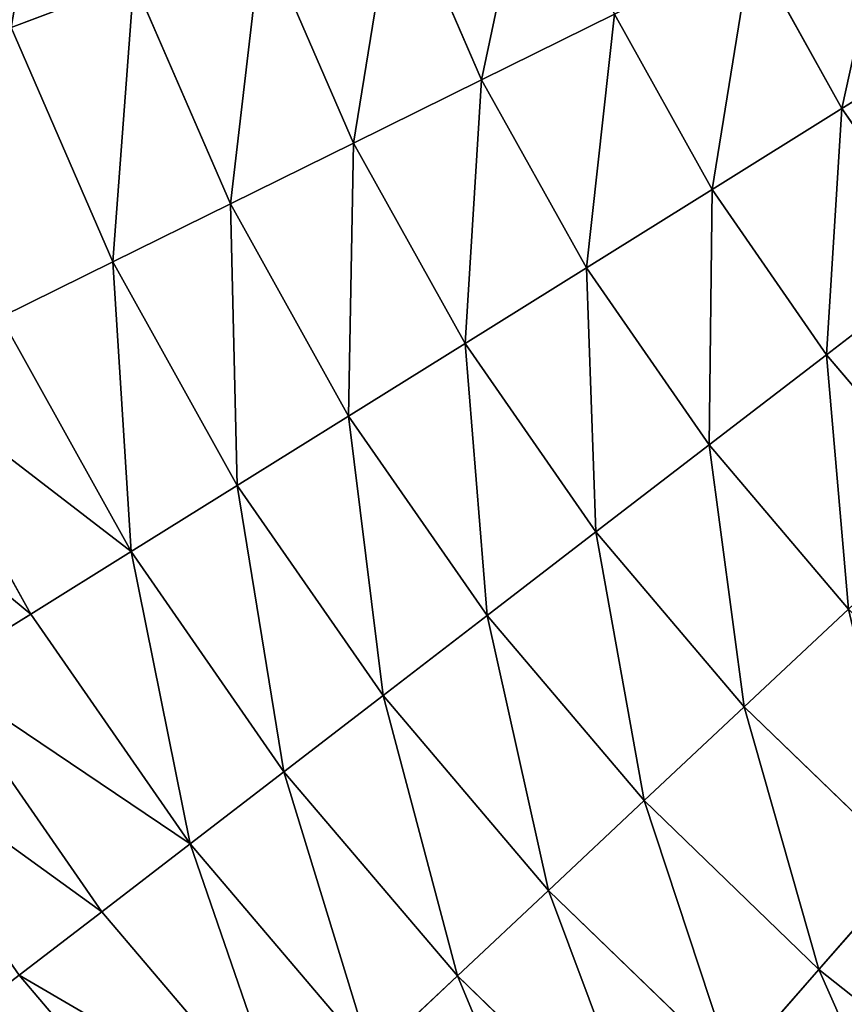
# Model space of a CAD drawing. Extents: x 5 to 635, y -14 to 121.
# Tile 14 of 256: x 22 to 33, y 28 to 41. Entities that reach past the tile are written whole.
import ezdxf

# ---------------------------------------------------------------- set-up
doc = ezdxf.new("R2010")
doc.units = 0
doc.layers.get('0').update_dxf_attribs({"color": 13, "linetype": 'CONTINUOUS'})

# ---------------------------------------------------------------- blocks, each defined once
blk = doc.blocks.new('COMPONENT_4')
for p, q in [((22.13, 39.469, 9.779), (23.294, 36.79, 9.779)), ((22.13, 39.469, 90.1), (23.294, 36.79, 90.1)), ((20.318, 38.785, 11.289), (21.557, 35.932, 11.289)), ((20.318, 38.785, 88.59), (21.557, 35.932, 88.59)), ((26.956, 38.6, 7.053), (28.182, 36.398, 7.053)), ((26.956, 38.6, 92.826), (28.182, 36.398, 92.826)), ((18.577, 38.128, 12.892), (16.912, 37.5, 14.584)), ((18.577, 38.128, 86.987), (16.912, 37.5, 85.295)), ((18.577, 38.128, 12.892), (19.889, 35.108, 12.892)), ((18.577, 38.128, 86.987), (19.889, 35.108, 86.987)), ((25.095, 37.68, 8.366), (23.294, 36.79, 9.779)), ((23.294, 36.79, 90.1), (25.095, 37.68, 91.513)), ((25.095, 37.68, 8.366), (26.42, 35.301, 8.366)), ((25.095, 37.68, 91.513), (26.42, 35.301, 91.513)), ((29.996, 37.529, 5.844), (28.182, 36.398, 7.053)), ((28.182, 36.398, 92.826), (29.996, 37.529, 94.036)), ((16.912, 37.5, 14.584), (18.294, 34.319, 14.584)), ((16.912, 37.5, 85.295), (18.294, 34.319, 85.295)), ((23.294, 36.79, 9.779), (21.557, 35.932, 11.289)), ((21.557, 35.932, 88.59), (23.294, 36.79, 90.1)), ((23.294, 36.79, 9.779), (24.715, 34.238, 9.779)), ((23.294, 36.79, 90.1), (24.715, 34.238, 90.1)), ((28.182, 36.398, 7.053), (26.42, 35.301, 8.366)), ((26.42, 35.301, 91.513), (28.182, 36.398, 92.826)), ((28.182, 36.398, 7.053), (29.617, 34.327, 7.053)), ((28.182, 36.398, 92.826), (29.617, 34.327, 92.826)), ((21.557, 35.932, 11.289), (19.889, 35.108, 12.892)), ((19.889, 35.108, 86.987), (21.557, 35.932, 88.59)), ((21.557, 35.932, 11.289), (23.071, 33.214, 11.289)), ((21.557, 35.932, 88.59), (23.071, 33.214, 88.59)), ((26.42, 35.301, 8.366), (24.715, 34.238, 9.779)), ((24.715, 34.238, 90.1), (26.42, 35.301, 91.513)), ((26.42, 35.301, 8.366), (27.971, 33.062, 8.366)), ((26.42, 35.301, 91.513), (27.971, 33.062, 91.513)), ((19.889, 35.108, 12.892), (18.294, 34.319, 14.584)), ((18.294, 34.319, 85.295), (19.889, 35.108, 86.987)), ((19.889, 35.108, 12.892), (21.491, 32.23, 12.892)), ((19.889, 35.108, 86.987), (21.491, 32.23, 86.987)), ((18.294, 34.319, 14.584), (16.775, 33.569, 16.362)), ((16.775, 33.569, 83.518), (18.294, 34.319, 85.295)), ((18.294, 34.319, 14.584), (19.981, 31.289, 14.584)), ((18.294, 34.319, 85.295), (19.981, 31.289, 85.295)), ((29.617, 34.327, 7.053), (27.971, 33.062, 8.366)), ((29.617, 34.327, 92.826), (27.971, 33.062, 91.513)), ((24.715, 34.238, 9.779), (23.071, 33.214, 11.289)), ((23.071, 33.214, 88.59), (24.715, 34.238, 90.1)), ((24.715, 34.238, 9.779), (26.379, 31.838, 9.779)), ((24.715, 34.238, 90.1), (26.379, 31.838, 90.1)), ((16.775, 33.569, 16.362), (18.543, 30.394, 16.362)), ((16.775, 33.569, 83.518), (18.543, 30.394, 83.518)), ((23.071, 33.214, 11.289), (21.491, 32.23, 12.892)), ((21.491, 32.23, 86.987), (23.071, 33.214, 88.59)), ((23.071, 33.214, 11.289), (24.843, 30.658, 11.289)), ((23.071, 33.214, 88.59), (24.843, 30.658, 88.59)), ((27.971, 33.062, 8.366), (26.379, 31.838, 9.779)), ((27.971, 33.062, 91.513), (26.379, 31.838, 90.1)), ((27.971, 33.062, 8.366), (29.735, 30.987, 8.366)), ((27.971, 33.062, 91.513), (29.735, 30.987, 91.513)), ((15.336, 32.858, 18.22), (17.181, 29.545, 18.22)), ((15.336, 32.858, 81.659), (17.181, 29.545, 81.659)), ((21.491, 32.23, 12.892), (19.981, 31.289, 14.584)), ((19.981, 31.289, 85.295), (21.491, 32.23, 86.987)), ((21.491, 32.23, 12.892), (23.368, 29.524, 12.892)), ((21.491, 32.23, 86.987), (23.368, 29.524, 86.987)), ((26.379, 31.838, 9.779), (24.843, 30.658, 11.289)), ((26.379, 31.838, 90.1), (24.843, 30.658, 88.59)), ((26.379, 31.838, 9.779), (28.27, 29.613, 9.779)), ((26.379, 31.838, 90.1), (28.27, 29.613, 90.1)), ((19.981, 31.289, 14.584), (18.543, 30.394, 16.362)), ((18.543, 30.394, 83.518), (19.981, 31.289, 85.295)), ((19.981, 31.289, 14.584), (21.957, 28.439, 14.584)), ((19.981, 31.289, 85.295), (21.957, 28.439, 85.295)), ((24.843, 30.658, 11.289), (23.368, 29.524, 12.892)), ((24.843, 30.658, 88.59), (23.368, 29.524, 86.987)), ((24.843, 30.658, 11.289), (26.857, 28.287, 11.289)), ((24.843, 30.658, 88.59), (26.857, 28.287, 88.59)), ((18.543, 30.394, 16.362), (17.181, 29.545, 18.22)), ((17.181, 29.545, 81.659), (18.543, 30.394, 83.518)), ((18.543, 30.394, 16.362), (20.614, 27.407, 16.362)), ((18.543, 30.394, 83.518), (20.614, 27.407, 83.518)), ((17.181, 29.545, 18.22), (15.898, 28.746, 20.155)), ((15.898, 28.746, 79.725), (17.181, 29.545, 81.659)), ((17.181, 29.545, 18.22), (19.341, 26.429, 18.22)), ((17.181, 29.545, 81.659), (19.341, 26.429, 81.659)), ((23.368, 29.524, 12.892), (21.957, 28.439, 14.584)), ((23.368, 29.524, 86.987), (21.957, 28.439, 85.295)), ((23.368, 29.524, 12.892), (25.5, 27.015, 12.892)), ((23.368, 29.524, 86.987), (25.5, 27.015, 86.987)), ((28.27, 29.613, 9.779), (26.857, 28.287, 11.289)), ((26.857, 28.287, 88.59), (28.27, 29.613, 90.1)), ((15.898, 28.746, 20.155), (18.143, 25.508, 20.155)), ((15.898, 28.746, 79.725), (18.143, 25.508, 79.725)), ((21.957, 28.439, 14.584), (20.614, 27.407, 16.362)), ((21.957, 28.439, 85.295), (20.614, 27.407, 83.518)), ((21.957, 28.439, 14.584), (24.203, 25.797, 14.584)), ((21.957, 28.439, 85.295), (24.203, 25.797, 85.295)), ((26.857, 28.287, 11.289), (25.5, 27.015, 12.892)), ((25.5, 27.015, 86.987), (26.857, 28.287, 88.59)), ((26.857, 28.287, 11.289), (29.094, 26.126, 11.289)), ((26.857, 28.287, 88.59), (29.094, 26.126, 88.59)), ((20.614, 27.407, 16.362), (19.341, 26.429, 18.22)), ((20.614, 27.407, 83.518), (19.341, 26.429, 81.659)), ((20.614, 27.407, 16.362), (22.967, 24.638, 16.362)), ((20.614, 27.407, 83.518), (22.967, 24.638, 83.518)), ((25.5, 27.015, 12.892), (24.203, 25.797, 14.584)), ((24.203, 25.797, 85.295), (25.5, 27.015, 86.987)), ((25.5, 27.015, 12.892), (27.869, 24.726, 12.892)), ((25.5, 27.015, 86.987), (27.869, 24.726, 86.987)), ((19.341, 26.429, 18.22), (18.143, 25.508, 20.155)), ((19.341, 26.429, 81.659), (18.143, 25.508, 79.725)), ((19.341, 26.429, 18.22), (21.796, 23.54, 18.22)), ((19.341, 26.429, 81.659), (21.796, 23.54, 81.659)), ((29.094, 26.126, 11.289), (27.869, 24.726, 12.892)), ((27.869, 24.726, 86.987), (29.094, 26.126, 88.59)), ((24.203, 25.797, 14.584), (22.967, 24.638, 16.362)), ((22.967, 24.638, 83.518), (24.203, 25.797, 85.295)), ((24.203, 25.797, 14.584), (26.696, 23.387, 14.584)), ((24.203, 25.797, 85.295), (26.696, 23.387, 85.295)), ((18.143, 25.508, 20.155), (17.021, 24.646, 22.161)), ((18.143, 25.508, 79.725), (17.021, 24.646, 77.718)), ((18.143, 25.508, 20.155), (20.694, 22.505, 20.155)), ((18.143, 25.508, 79.725), (20.694, 22.505, 79.725)), ((27.869, 24.726, 12.892), (26.696, 23.387, 14.584)), ((26.696, 23.387, 85.295), (27.869, 24.726, 86.987)), ((27.869, 24.726, 12.892), (30.45, 22.681, 12.892)), ((27.869, 24.726, 86.987), (30.45, 22.681, 86.987)), ((17.021, 24.646, 22.161), (19.662, 21.537, 22.161)), ((17.021, 24.646, 77.718), (19.662, 21.537, 77.718)), ((22.967, 24.638, 16.362), (21.796, 23.54, 18.22)), ((21.796, 23.54, 81.659), (22.967, 24.638, 83.518)), ((22.967, 24.638, 16.362), (25.58, 22.113, 16.362)), ((22.967, 24.638, 83.518), (25.58, 22.113, 83.518))]:
    blk.add_line(p, q)
mesh = blk.add_polyface()
corners = [(17.567, 41.263, 12.892), (16.912, 37.5, 14.584), (15.848, 40.801, 14.584), (18.577, 38.128, 12.892)]
mesh.append_faces([[corners[k] for k in face] for face in [(0, 1, 2), (1, 0, 3)]], dxfattribs={"vtx0": -1})
mesh = blk.add_polyface()
corners = [(16.912, 37.5, 85.295), (17.567, 41.263, 86.987), (15.848, 40.801, 85.295), (18.577, 38.128, 86.987)]
mesh.append_faces([[corners[k] for k in face] for face in [(0, 1, 2), (1, 0, 3)]], dxfattribs={"vtx0": -1})
mesh = blk.add_polyface()
corners = [(24.01, 40.178, 8.366), (23.294, 36.79, 9.779), (22.13, 39.469, 9.779), (25.095, 37.68, 8.366)]
mesh.append_faces([[corners[k] for k in face] for face in [(0, 1, 2), (1, 0, 3)]], dxfattribs={"vtx0": -1})
mesh = blk.add_polyface()
corners = [(23.294, 36.79, 90.1), (24.01, 40.178, 91.513), (22.13, 39.469, 90.1), (25.095, 37.68, 91.513)]
mesh.append_faces([[corners[k] for k in face] for face in [(0, 1, 2), (1, 0, 3)]], dxfattribs={"vtx0": -1})
mesh = blk.add_polyface()
corners = [(28.872, 39.547, 5.844), (28.182, 36.398, 7.053), (26.956, 38.6, 7.053), (29.996, 37.529, 5.844)]
mesh.append_faces([[corners[k] for k in face] for face in [(0, 1, 2), (1, 0, 3)]], dxfattribs={"vtx0": -1})
mesh = blk.add_polyface()
corners = [(28.182, 36.398, 92.826), (28.872, 39.547, 94.036), (26.956, 38.6, 92.826), (29.996, 37.529, 94.036)]
mesh.append_faces([[corners[k] for k in face] for face in [(0, 1, 2), (1, 0, 3)]], dxfattribs={"vtx0": -1})
mesh = blk.add_polyface()
corners = [(22.13, 39.469, 9.779), (21.557, 35.932, 11.289), (20.318, 38.785, 11.289), (23.294, 36.79, 9.779)]
mesh.append_faces([[corners[k] for k in face] for face in [(0, 1, 2), (1, 0, 3)]], dxfattribs={"vtx0": -1})
mesh = blk.add_polyface()
corners = [(21.557, 35.932, 88.59), (22.13, 39.469, 90.1), (20.318, 38.785, 88.59), (23.294, 36.79, 90.1)]
mesh.append_faces([[corners[k] for k in face] for face in [(0, 1, 2), (1, 0, 3)]], dxfattribs={"vtx0": -1})
mesh = blk.add_polyface()
corners = [(20.318, 38.785, 11.289), (19.889, 35.108, 12.892), (18.577, 38.128, 12.892), (21.557, 35.932, 11.289)]
mesh.append_faces([[corners[k] for k in face] for face in [(0, 1, 2), (1, 0, 3)]], dxfattribs={"vtx0": -1})
mesh = blk.add_polyface()
corners = [(19.889, 35.108, 86.987), (20.318, 38.785, 88.59), (18.577, 38.128, 86.987), (21.557, 35.932, 88.59)]
mesh.append_faces([[corners[k] for k in face] for face in [(0, 1, 2), (1, 0, 3)]], dxfattribs={"vtx0": -1})
mesh = blk.add_polyface()
corners = [(26.956, 38.6, 7.053), (26.42, 35.301, 8.366), (25.095, 37.68, 8.366), (28.182, 36.398, 7.053)]
mesh.append_faces([[corners[k] for k in face] for face in [(0, 1, 2), (1, 0, 3)]], dxfattribs={"vtx0": -1})
mesh = blk.add_polyface()
corners = [(26.42, 35.301, 91.513), (26.956, 38.6, 92.826), (25.095, 37.68, 91.513), (28.182, 36.398, 92.826)]
mesh.append_faces([[corners[k] for k in face] for face in [(0, 1, 2), (1, 0, 3)]], dxfattribs={"vtx0": -1})
mesh = blk.add_polyface()
corners = [(18.577, 38.128, 12.892), (18.294, 34.319, 14.584), (16.912, 37.5, 14.584), (19.889, 35.108, 12.892)]
mesh.append_faces([[corners[k] for k in face] for face in [(0, 1, 2), (1, 0, 3)]], dxfattribs={"vtx0": -1})
mesh = blk.add_polyface()
corners = [(18.294, 34.319, 85.295), (18.577, 38.128, 86.987), (16.912, 37.5, 85.295), (19.889, 35.108, 86.987)]
mesh.append_faces([[corners[k] for k in face] for face in [(0, 1, 2), (1, 0, 3)]], dxfattribs={"vtx0": -1})
mesh = blk.add_polyface()
corners = [(25.095, 37.68, 8.366), (24.715, 34.238, 9.779), (23.294, 36.79, 9.779), (26.42, 35.301, 8.366)]
mesh.append_faces([[corners[k] for k in face] for face in [(0, 1, 2), (1, 0, 3)]], dxfattribs={"vtx0": -1})
mesh = blk.add_polyface()
corners = [(24.715, 34.238, 90.1), (25.095, 37.68, 91.513), (23.294, 36.79, 90.1), (26.42, 35.301, 91.513)]
mesh.append_faces([[corners[k] for k in face] for face in [(0, 1, 2), (1, 0, 3)]], dxfattribs={"vtx0": -1})
mesh = blk.add_polyface()
corners = [(29.996, 37.529, 5.844), (29.617, 34.327, 7.053), (28.182, 36.398, 7.053), (31.312, 35.63, 5.844)]
mesh.append_faces([[corners[k] for k in face] for face in [(0, 1, 2), (1, 0, 3)]], dxfattribs={"vtx0": -1})
mesh = blk.add_polyface()
corners = [(29.617, 34.327, 92.826), (29.996, 37.529, 94.036), (28.182, 36.398, 92.826), (31.312, 35.63, 94.036)]
mesh.append_faces([[corners[k] for k in face] for face in [(0, 1, 2), (1, 0, 3)]], dxfattribs={"vtx0": -1})
mesh = blk.add_polyface()
corners = [(16.912, 37.5, 14.584), (16.775, 33.569, 16.362), (15.327, 36.902, 16.362), (18.294, 34.319, 14.584)]
mesh.append_faces([[corners[k] for k in face] for face in [(0, 1, 2), (1, 0, 3)]], dxfattribs={"vtx0": -1})
mesh = blk.add_polyface()
corners = [(16.775, 33.569, 83.518), (16.912, 37.5, 85.295), (15.327, 36.902, 83.518), (18.294, 34.319, 85.295)]
mesh.append_faces([[corners[k] for k in face] for face in [(0, 1, 2), (1, 0, 3)]], dxfattribs={"vtx0": -1})
mesh = blk.add_polyface()
corners = [(23.294, 36.79, 9.779), (23.071, 33.214, 11.289), (21.557, 35.932, 11.289), (24.715, 34.238, 9.779)]
mesh.append_faces([[corners[k] for k in face] for face in [(0, 1, 2), (1, 0, 3)]], dxfattribs={"vtx0": -1})
mesh = blk.add_polyface()
corners = [(23.071, 33.214, 88.59), (23.294, 36.79, 90.1), (21.557, 35.932, 88.59), (24.715, 34.238, 90.1)]
mesh.append_faces([[corners[k] for k in face] for face in [(0, 1, 2), (1, 0, 3)]], dxfattribs={"vtx0": -1})
mesh = blk.add_polyface()
corners = [(28.182, 36.398, 7.053), (27.971, 33.062, 8.366), (26.42, 35.301, 8.366), (29.617, 34.327, 7.053)]
mesh.append_faces([[corners[k] for k in face] for face in [(0, 1, 2), (1, 0, 3)]], dxfattribs={"vtx0": -1})
mesh = blk.add_polyface()
corners = [(27.971, 33.062, 91.513), (28.182, 36.398, 92.826), (26.42, 35.301, 91.513), (29.617, 34.327, 92.826)]
mesh.append_faces([[corners[k] for k in face] for face in [(0, 1, 2), (1, 0, 3)]], dxfattribs={"vtx0": -1})
mesh = blk.add_polyface()
corners = [(21.557, 35.932, 11.289), (21.491, 32.23, 12.892), (19.889, 35.108, 12.892), (23.071, 33.214, 11.289)]
mesh.append_faces([[corners[k] for k in face] for face in [(0, 1, 2), (1, 0, 3)]], dxfattribs={"vtx0": -1})
mesh = blk.add_polyface()
corners = [(21.491, 32.23, 86.987), (21.557, 35.932, 88.59), (19.889, 35.108, 86.987), (23.071, 33.214, 88.59)]
mesh.append_faces([[corners[k] for k in face] for face in [(0, 1, 2), (1, 0, 3)]], dxfattribs={"vtx0": -1})
mesh = blk.add_polyface()
corners = [(26.42, 35.301, 8.366), (26.379, 31.838, 9.779), (24.715, 34.238, 9.779), (27.971, 33.062, 8.366)]
mesh.append_faces([[corners[k] for k in face] for face in [(0, 1, 2), (1, 0, 3)]], dxfattribs={"vtx0": -1})
mesh = blk.add_polyface()
corners = [(26.379, 31.838, 90.1), (26.42, 35.301, 91.513), (24.715, 34.238, 90.1), (27.971, 33.062, 91.513)]
mesh.append_faces([[corners[k] for k in face] for face in [(0, 1, 2), (1, 0, 3)]], dxfattribs={"vtx0": -1})
mesh = blk.add_polyface()
corners = [(19.889, 35.108, 12.892), (19.981, 31.289, 14.584), (18.294, 34.319, 14.584), (21.491, 32.23, 12.892)]
mesh.append_faces([[corners[k] for k in face] for face in [(0, 1, 2), (1, 0, 3)]], dxfattribs={"vtx0": -1})
mesh = blk.add_polyface()
corners = [(19.981, 31.289, 85.295), (19.889, 35.108, 86.987), (18.294, 34.319, 85.295), (21.491, 32.23, 86.987)]
mesh.append_faces([[corners[k] for k in face] for face in [(0, 1, 2), (1, 0, 3)]], dxfattribs={"vtx0": -1})
mesh = blk.add_polyface()
corners = [(18.294, 34.319, 14.584), (18.543, 30.394, 16.362), (16.775, 33.569, 16.362), (19.981, 31.289, 14.584)]
mesh.append_faces([[corners[k] for k in face] for face in [(0, 1, 2), (1, 0, 3)]], dxfattribs={"vtx0": -1})
mesh = blk.add_polyface()
corners = [(18.543, 30.394, 83.518), (18.294, 34.319, 85.295), (16.775, 33.569, 83.518), (19.981, 31.289, 85.295)]
mesh.append_faces([[corners[k] for k in face] for face in [(0, 1, 2), (1, 0, 3)]], dxfattribs={"vtx0": -1})
mesh = blk.add_polyface()
corners = [(29.617, 34.327, 7.053), (29.735, 30.987, 8.366), (27.971, 33.062, 8.366), (31.249, 32.407, 7.053)]
mesh.append_faces([[corners[k] for k in face] for face in [(0, 1, 2), (1, 0, 3)]], dxfattribs={"vtx0": -1})
mesh = blk.add_polyface()
corners = [(29.735, 30.987, 91.513), (29.617, 34.327, 92.826), (27.971, 33.062, 91.513), (31.249, 32.407, 92.826)]
mesh.append_faces([[corners[k] for k in face] for face in [(0, 1, 2), (1, 0, 3)]], dxfattribs={"vtx0": -1})
mesh = blk.add_polyface()
corners = [(24.715, 34.238, 9.779), (24.843, 30.658, 11.289), (23.071, 33.214, 11.289), (26.379, 31.838, 9.779)]
mesh.append_faces([[corners[k] for k in face] for face in [(0, 1, 2), (1, 0, 3)]], dxfattribs={"vtx0": -1})
mesh = blk.add_polyface()
corners = [(24.843, 30.658, 88.59), (24.715, 34.238, 90.1), (23.071, 33.214, 88.59), (26.379, 31.838, 90.1)]
mesh.append_faces([[corners[k] for k in face] for face in [(0, 1, 2), (1, 0, 3)]], dxfattribs={"vtx0": -1})
mesh = blk.add_polyface()
corners = [(15.336, 32.858, 18.22), (18.543, 30.394, 16.362), (17.181, 29.545, 18.22), (16.775, 33.569, 16.362)]
mesh.append_faces([[corners[k] for k in face] for face in [(0, 1, 2), (1, 0, 3)]], dxfattribs={"vtx0": -1})
mesh = blk.add_polyface()
corners = [(18.543, 30.394, 83.518), (15.336, 32.858, 81.659), (17.181, 29.545, 81.659), (16.775, 33.569, 83.518)]
mesh.append_faces([[corners[k] for k in face] for face in [(0, 1, 2), (1, 0, 3)]], dxfattribs={"vtx0": -1})
mesh = blk.add_polyface()
corners = [(23.071, 33.214, 11.289), (23.368, 29.524, 12.892), (21.491, 32.23, 12.892), (24.843, 30.658, 11.289)]
mesh.append_faces([[corners[k] for k in face] for face in [(0, 1, 2), (1, 0, 3)]], dxfattribs={"vtx0": -1})
mesh = blk.add_polyface()
corners = [(23.368, 29.524, 86.987), (23.071, 33.214, 88.59), (21.491, 32.23, 86.987), (24.843, 30.658, 88.59)]
mesh.append_faces([[corners[k] for k in face] for face in [(0, 1, 2), (1, 0, 3)]], dxfattribs={"vtx0": -1})
mesh = blk.add_polyface()
corners = [(27.971, 33.062, 8.366), (28.27, 29.613, 9.779), (26.379, 31.838, 9.779), (29.735, 30.987, 8.366)]
mesh.append_faces([[corners[k] for k in face] for face in [(0, 1, 2), (1, 0, 3)]], dxfattribs={"vtx0": -1})
mesh = blk.add_polyface()
corners = [(28.27, 29.613, 90.1), (27.971, 33.062, 91.513), (26.379, 31.838, 90.1), (29.735, 30.987, 91.513)]
mesh.append_faces([[corners[k] for k in face] for face in [(0, 1, 2), (1, 0, 3)]], dxfattribs={"vtx0": -1})
mesh = blk.add_polyface()
corners = [(13.981, 32.188, 20.155), (17.181, 29.545, 18.22), (15.898, 28.746, 20.155), (15.336, 32.858, 18.22)]
mesh.append_faces([[corners[k] for k in face] for face in [(0, 1, 2), (1, 0, 3)]], dxfattribs={"vtx0": -1})
mesh = blk.add_polyface()
corners = [(17.181, 29.545, 81.659), (13.981, 32.188, 79.725), (15.898, 28.746, 79.725), (15.336, 32.858, 81.659)]
mesh.append_faces([[corners[k] for k in face] for face in [(0, 1, 2), (1, 0, 3)]], dxfattribs={"vtx0": -1})
mesh = blk.add_polyface()
corners = [(21.491, 32.23, 12.892), (21.957, 28.439, 14.584), (19.981, 31.289, 14.584), (23.368, 29.524, 12.892)]
mesh.append_faces([[corners[k] for k in face] for face in [(0, 1, 2), (1, 0, 3)]], dxfattribs={"vtx0": -1})
mesh = blk.add_polyface()
corners = [(21.957, 28.439, 85.295), (21.491, 32.23, 86.987), (19.981, 31.289, 85.295), (23.368, 29.524, 86.987)]
mesh.append_faces([[corners[k] for k in face] for face in [(0, 1, 2), (1, 0, 3)]], dxfattribs={"vtx0": -1})
mesh = blk.add_polyface()
corners = [(26.379, 31.838, 9.779), (26.857, 28.287, 11.289), (24.843, 30.658, 11.289), (28.27, 29.613, 9.779)]
mesh.append_faces([[corners[k] for k in face] for face in [(0, 1, 2), (1, 0, 3)]], dxfattribs={"vtx0": -1})
mesh = blk.add_polyface()
corners = [(26.857, 28.287, 88.59), (26.379, 31.838, 90.1), (24.843, 30.658, 88.59), (28.27, 29.613, 90.1)]
mesh.append_faces([[corners[k] for k in face] for face in [(0, 1, 2), (1, 0, 3)]], dxfattribs={"vtx0": -1})
mesh = blk.add_polyface()
corners = [(19.981, 31.289, 14.584), (20.614, 27.407, 16.362), (18.543, 30.394, 16.362), (21.957, 28.439, 14.584)]
mesh.append_faces([[corners[k] for k in face] for face in [(0, 1, 2), (1, 0, 3)]], dxfattribs={"vtx0": -1})
mesh = blk.add_polyface()
corners = [(20.614, 27.407, 83.518), (19.981, 31.289, 85.295), (18.543, 30.394, 83.518), (21.957, 28.439, 85.295)]
mesh.append_faces([[corners[k] for k in face] for face in [(0, 1, 2), (1, 0, 3)]], dxfattribs={"vtx0": -1})
mesh = blk.add_polyface()
corners = [(24.843, 30.658, 11.289), (25.5, 27.015, 12.892), (23.368, 29.524, 12.892), (26.857, 28.287, 11.289)]
mesh.append_faces([[corners[k] for k in face] for face in [(0, 1, 2), (1, 0, 3)]], dxfattribs={"vtx0": -1})
mesh = blk.add_polyface()
corners = [(25.5, 27.015, 86.987), (24.843, 30.658, 88.59), (23.368, 29.524, 86.987), (26.857, 28.287, 88.59)]
mesh.append_faces([[corners[k] for k in face] for face in [(0, 1, 2), (1, 0, 3)]], dxfattribs={"vtx0": -1})
mesh = blk.add_polyface()
corners = [(18.543, 30.394, 16.362), (19.341, 26.429, 18.22), (17.181, 29.545, 18.22), (20.614, 27.407, 16.362)]
mesh.append_faces([[corners[k] for k in face] for face in [(0, 1, 2), (1, 0, 3)]], dxfattribs={"vtx0": -1})
mesh = blk.add_polyface()
corners = [(19.341, 26.429, 81.659), (18.543, 30.394, 83.518), (17.181, 29.545, 81.659), (20.614, 27.407, 83.518)]
mesh.append_faces([[corners[k] for k in face] for face in [(0, 1, 2), (1, 0, 3)]], dxfattribs={"vtx0": -1})
mesh = blk.add_polyface()
corners = [(15.898, 28.746, 20.155), (19.341, 26.429, 18.22), (18.143, 25.508, 20.155), (17.181, 29.545, 18.22)]
mesh.append_faces([[corners[k] for k in face] for face in [(0, 1, 2), (1, 0, 3)]], dxfattribs={"vtx0": -1})
mesh = blk.add_polyface()
corners = [(19.341, 26.429, 81.659), (15.898, 28.746, 79.725), (18.143, 25.508, 79.725), (17.181, 29.545, 81.659)]
mesh.append_faces([[corners[k] for k in face] for face in [(0, 1, 2), (1, 0, 3)]], dxfattribs={"vtx0": -1})
mesh = blk.add_polyface()
corners = [(23.368, 29.524, 12.892), (24.203, 25.797, 14.584), (21.957, 28.439, 14.584), (25.5, 27.015, 12.892)]
mesh.append_faces([[corners[k] for k in face] for face in [(0, 1, 2), (1, 0, 3)]], dxfattribs={"vtx0": -1})
mesh = blk.add_polyface()
corners = [(24.203, 25.797, 85.295), (23.368, 29.524, 86.987), (21.957, 28.439, 85.295), (25.5, 27.015, 86.987)]
mesh.append_faces([[corners[k] for k in face] for face in [(0, 1, 2), (1, 0, 3)]], dxfattribs={"vtx0": -1})
mesh = blk.add_polyface()
corners = [(28.27, 29.613, 9.779), (29.094, 26.126, 11.289), (26.857, 28.287, 11.289), (30.37, 27.583, 9.779)]
mesh.append_faces([[corners[k] for k in face] for face in [(0, 1, 2), (1, 0, 3)]], dxfattribs={"vtx0": -1})
mesh = blk.add_polyface()
corners = [(29.094, 26.126, 88.59), (28.27, 29.613, 90.1), (26.857, 28.287, 88.59), (30.37, 27.583, 90.1)]
mesh.append_faces([[corners[k] for k in face] for face in [(0, 1, 2), (1, 0, 3)]], dxfattribs={"vtx0": -1})
mesh = blk.add_polyface()
corners = [(14.697, 27.998, 22.161), (18.143, 25.508, 20.155), (17.021, 24.646, 22.161), (15.898, 28.746, 20.155)]
mesh.append_faces([[corners[k] for k in face] for face in [(0, 1, 2), (1, 0, 3)]], dxfattribs={"vtx0": -1})
mesh = blk.add_polyface()
corners = [(18.143, 25.508, 79.725), (14.697, 27.998, 77.718), (17.021, 24.646, 77.718), (15.898, 28.746, 79.725)]
mesh.append_faces([[corners[k] for k in face] for face in [(0, 1, 2), (1, 0, 3)]], dxfattribs={"vtx0": -1})
mesh = blk.add_polyface()
corners = [(21.957, 28.439, 14.584), (22.967, 24.638, 16.362), (20.614, 27.407, 16.362), (24.203, 25.797, 14.584)]
mesh.append_faces([[corners[k] for k in face] for face in [(0, 1, 2), (1, 0, 3)]], dxfattribs={"vtx0": -1})
mesh = blk.add_polyface()
corners = [(22.967, 24.638, 83.518), (21.957, 28.439, 85.295), (20.614, 27.407, 83.518), (24.203, 25.797, 85.295)]
mesh.append_faces([[corners[k] for k in face] for face in [(0, 1, 2), (1, 0, 3)]], dxfattribs={"vtx0": -1})
mesh = blk.add_polyface()
corners = [(26.857, 28.287, 11.289), (27.869, 24.726, 12.892), (25.5, 27.015, 12.892), (29.094, 26.126, 11.289)]
mesh.append_faces([[corners[k] for k in face] for face in [(0, 1, 2), (1, 0, 3)]], dxfattribs={"vtx0": -1})
mesh = blk.add_polyface()
corners = [(27.869, 24.726, 86.987), (26.857, 28.287, 88.59), (25.5, 27.015, 86.987), (29.094, 26.126, 88.59)]
mesh.append_faces([[corners[k] for k in face] for face in [(0, 1, 2), (1, 0, 3)]], dxfattribs={"vtx0": -1})
mesh = blk.add_polyface()
corners = [(20.614, 27.407, 16.362), (21.796, 23.54, 18.22), (19.341, 26.429, 18.22), (22.967, 24.638, 16.362)]
mesh.append_faces([[corners[k] for k in face] for face in [(0, 1, 2), (1, 0, 3)]], dxfattribs={"vtx0": -1})
mesh = blk.add_polyface()
corners = [(21.796, 23.54, 81.659), (20.614, 27.407, 83.518), (19.341, 26.429, 81.659), (22.967, 24.638, 83.518)]
mesh.append_faces([[corners[k] for k in face] for face in [(0, 1, 2), (1, 0, 3)]], dxfattribs={"vtx0": -1})
mesh = blk.add_polyface()
corners = [(25.5, 27.015, 12.892), (26.696, 23.387, 14.584), (24.203, 25.797, 14.584), (27.869, 24.726, 12.892)]
mesh.append_faces([[corners[k] for k in face] for face in [(0, 1, 2), (1, 0, 3)]], dxfattribs={"vtx0": -1})
mesh = blk.add_polyface()
corners = [(26.696, 23.387, 85.295), (25.5, 27.015, 86.987), (24.203, 25.797, 85.295), (27.869, 24.726, 86.987)]
mesh.append_faces([[corners[k] for k in face] for face in [(0, 1, 2), (1, 0, 3)]], dxfattribs={"vtx0": -1})
mesh = blk.add_polyface()
corners = [(19.341, 26.429, 18.22), (20.694, 22.505, 20.155), (18.143, 25.508, 20.155), (21.796, 23.54, 18.22)]
mesh.append_faces([[corners[k] for k in face] for face in [(0, 1, 2), (1, 0, 3)]], dxfattribs={"vtx0": -1})
mesh = blk.add_polyface()
corners = [(20.694, 22.505, 79.725), (19.341, 26.429, 81.659), (18.143, 25.508, 79.725), (21.796, 23.54, 81.659)]
mesh.append_faces([[corners[k] for k in face] for face in [(0, 1, 2), (1, 0, 3)]], dxfattribs={"vtx0": -1})
mesh = blk.add_polyface()
corners = [(29.094, 26.126, 11.289), (30.45, 22.681, 12.892), (27.869, 24.726, 12.892), (31.532, 24.194, 11.289)]
mesh.append_faces([[corners[k] for k in face] for face in [(0, 1, 2), (1, 0, 3)]], dxfattribs={"vtx0": -1})
mesh = blk.add_polyface()
corners = [(30.45, 22.681, 86.987), (29.094, 26.126, 88.59), (27.869, 24.726, 86.987), (31.532, 24.194, 88.59)]
mesh.append_faces([[corners[k] for k in face] for face in [(0, 1, 2), (1, 0, 3)]], dxfattribs={"vtx0": -1})
mesh = blk.add_polyface()
corners = [(24.203, 25.797, 14.584), (25.58, 22.113, 16.362), (22.967, 24.638, 16.362), (26.696, 23.387, 14.584)]
mesh.append_faces([[corners[k] for k in face] for face in [(0, 1, 2), (1, 0, 3)]], dxfattribs={"vtx0": -1})
mesh = blk.add_polyface()
corners = [(25.58, 22.113, 83.518), (24.203, 25.797, 85.295), (22.967, 24.638, 83.518), (26.696, 23.387, 85.295)]
mesh.append_faces([[corners[k] for k in face] for face in [(0, 1, 2), (1, 0, 3)]], dxfattribs={"vtx0": -1})
mesh = blk.add_polyface()
corners = [(17.021, 24.646, 22.161), (20.694, 22.505, 20.155), (19.662, 21.537, 22.161), (18.143, 25.508, 20.155)]
mesh.append_faces([[corners[k] for k in face] for face in [(0, 1, 2), (1, 0, 3)]], dxfattribs={"vtx0": -1})
mesh = blk.add_polyface()
corners = [(20.694, 22.505, 79.725), (17.021, 24.646, 77.718), (19.662, 21.537, 77.718), (18.143, 25.508, 79.725)]
mesh.append_faces([[corners[k] for k in face] for face in [(0, 1, 2), (1, 0, 3)]], dxfattribs={"vtx0": -1})
mesh = blk.add_polyface()
corners = [(27.869, 24.726, 12.892), (29.415, 21.234, 14.584), (26.696, 23.387, 14.584), (30.45, 22.681, 12.892)]
mesh.append_faces([[corners[k] for k in face] for face in [(0, 1, 2), (1, 0, 3)]], dxfattribs={"vtx0": -1})
mesh = blk.add_polyface()
corners = [(29.415, 21.234, 85.295), (27.869, 24.726, 86.987), (26.696, 23.387, 85.295), (30.45, 22.681, 86.987)]
mesh.append_faces([[corners[k] for k in face] for face in [(0, 1, 2), (1, 0, 3)]], dxfattribs={"vtx0": -1})
mesh = blk.add_polyface()
corners = [(15.979, 23.844, 24.235), (19.662, 21.537, 22.161), (18.703, 20.638, 24.235), (17.021, 24.646, 22.161)]
mesh.append_faces([[corners[k] for k in face] for face in [(0, 1, 2), (1, 0, 3)]], dxfattribs={"vtx0": -1})
mesh = blk.add_polyface()
corners = [(19.662, 21.537, 77.718), (15.979, 23.844, 75.645), (18.703, 20.638, 75.645), (17.021, 24.646, 77.718)]
mesh.append_faces([[corners[k] for k in face] for face in [(0, 1, 2), (1, 0, 3)]], dxfattribs={"vtx0": -1})
mesh = blk.add_polyface()
corners = [(22.967, 24.638, 16.362), (24.523, 20.905, 18.22), (21.796, 23.54, 18.22), (25.58, 22.113, 16.362)]
mesh.append_faces([[corners[k] for k in face] for face in [(0, 1, 2), (1, 0, 3)]], dxfattribs={"vtx0": -1})
mesh = blk.add_polyface()
corners = [(24.523, 20.905, 81.659), (22.967, 24.638, 83.518), (21.796, 23.54, 81.659), (25.58, 22.113, 83.518)]
mesh.append_faces([[corners[k] for k in face] for face in [(0, 1, 2), (1, 0, 3)]], dxfattribs={"vtx0": -1})
blk = doc.blocks.new('COMPONENT_5')
blk.add_blockref('COMPONENT_4', (0, 0))
blk = doc.blocks.new('GROUP_3')
blk.add_blockref('COMPONENT_5', (0, 1.542))

msp = doc.modelspace()

# ---------------------------------------------------------------- block references
msp.add_blockref('GROUP_3', (5.278, 2.031, 2.908))

doc.saveas('drawing.dxf')
